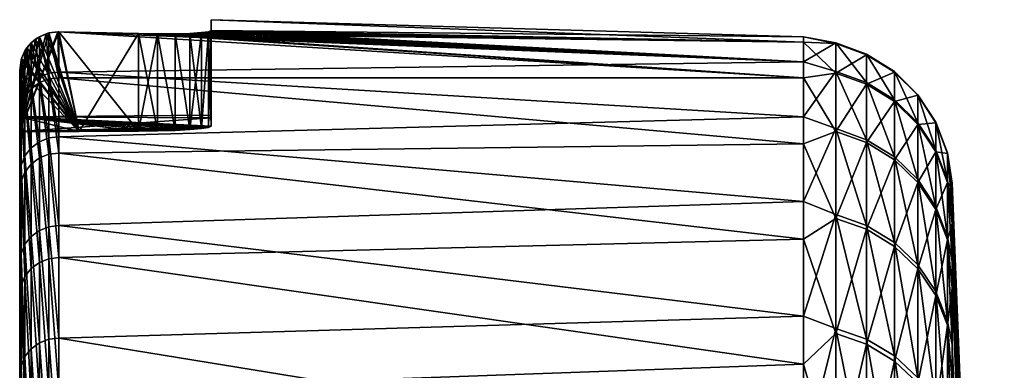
# Model space of a CAD drawing. Header units: metres. Extents: x 59 to 135, y -85 to 87.
# Tile 189 of 210: x 59 to 71.87, y 80.37 to 84.95. Entities that reach past the tile are written whole.
import ezdxf

# ---------------------------------------------------------------- set-up
doc = ezdxf.new("R2010")
doc.units = ezdxf.units.M
doc.layers.add('solid_21_404_502_XXX', color=7, linetype='CONTINUOUS')

msp = doc.modelspace()

# ---------------------------------------------------------------- linework, layer by layer
at = {"layer": 'solid_21_404_502_XXX'}
for points in [[(61.5, 84.947968), (61.5, 84.805374, -4.920016), (61.5, 83.703491)], [(69.240135, 84.724907, -1.858447), (61.5, 84.805374, -4.920016), (61.5, 84.947968)], [(61.5, 84.947968), (61.5, 83.667313, 2.460875), (61.5, 83.558777, 4.920016)], [(61.5, 84.805374, 4.920016), (61.5, 84.947968), (61.5, 83.558777, 4.920016)], [(61.5, 84.947968), (61.5, 83.703491), (61.5, 83.667313, 2.460875)], [(69.240135, 84.654221, 3.927718), (61.5, 84.947968), (61.5, 84.805374, 4.920016)], [(69.240135, 84.654221, 3.927718), (69.240135, 84.724907, -1.858447), (61.5, 84.947968)], [(59.499737, 84.789993, 5.97381), (59.513088, 84.789871, 5.97311), (59, 83.488174, 6)], [(59.381187, 84.775185, 5.980023), (59.499737, 84.789993, 5.97381), (59, 83.488174, 6)], [(59.513088, 84.789871, 5.97311), (59.776146, 83.491089, 5.959324), (59, 83.488174, 6)], [(59.381187, 84.775185, 5.980023), (59.513088, 84.789871, 5.97311), (59.499737, 84.789993, 5.97381)], [(59.513088, 84.191978, 11.692355), (59.513088, 84.789871, 5.97311), (59.381187, 84.775185, 5.980023)], [(59.5, 84.789993, -5.973796), (59.381233, 84.7752, -5.980021), (59.776146, 83.491089, -5.959324)], [(59.513088, 84.263779, -11.163119), (59.381233, 84.7752, -5.980021), (59.5, 84.789993, -5.973796)], [(59.513088, 84.789871, -5.97311), (59.5, 84.789993, -5.973796), (59.776146, 83.491089, -5.959324)], [(59.513088, 84.263779, -11.163119), (59.5, 84.789993, -5.973796), (59.513088, 84.789871, -5.97311)], [(59.513088, 84.789871, -5.97311), (59.776146, 83.491089, -5.959324), (60.552338, 83.49398, -5.918645)], [(60.552338, 84.766411, -5.918645), (59.513088, 84.789871, -5.97311), (60.552338, 83.49398, -5.918645)], [(69.240135, 84.400574, -7.635946), (59.513088, 84.789871, -5.97311), (60.552338, 84.766411, -5.918645)], [(69.240135, 84.400574, -7.635946), (59.513088, 84.263779, -11.163119), (59.513088, 84.789871, -5.97311)], [(59.513088, 84.789871, 5.97311), (60.552338, 84.766411, 5.918645), (59.776146, 83.491089, 5.959324)], [(69.240135, 84.188835, 9.69557), (60.552338, 84.766411, 5.918645), (59.513088, 84.789871, 5.97311)], [(69.240135, 84.188835, 9.69557), (59.513088, 84.789871, 5.97311), (59.513088, 84.191978, 11.692355)], [(61.468052, 84.79129, -5.17077), (61.374329, 84.779121, -5.405349), (61.374371, 83.528793, -5.405274)], [(69.240135, 84.400574, -7.635946), (61.374329, 84.779121, -5.405349), (61.468052, 84.79129, -5.17077)], [(61.374367, 84.779121, 5.405282), (61.468048, 84.79129, 5.170779), (61.374371, 83.528793, 5.405274)], [(69.240135, 84.654221, 3.927718), (61.468048, 84.79129, 5.170779), (61.374367, 84.779121, 5.405282)], [(61.468052, 84.79129, -5.17077), (61.374371, 83.528793, -5.405274), (61.468082, 83.54364, -5.170649)], [(61.468048, 84.79129, 5.170779), (61.468082, 83.54364, 5.170649), (61.374371, 83.528793, 5.405274)], [(61.468048, 84.79129, 5.170779), (61.5, 84.805374, 4.920016), (61.468082, 83.54364, 5.170649)], [(69.240135, 84.654221, 3.927718), (61.5, 84.805374, 4.920016), (61.468048, 84.79129, 5.170779)], [(61.5, 84.805374, -4.920016), (61.468052, 84.79129, -5.17077), (61.5, 83.558777, -4.920016)], [(69.240135, 84.400574, -7.635946), (61.468052, 84.79129, -5.17077), (61.5, 84.805374, -4.920016)], [(61.468052, 84.79129, -5.17077), (61.468082, 83.54364, -5.170649), (61.5, 83.558777, -4.920016)], [(61.468082, 83.54364, 5.170649), (61.5, 84.805374, 4.920016), (61.5, 83.558777, 4.920016)], [(61.5, 83.667313, -2.460875), (61.5, 84.805374, -4.920016), (61.5, 83.558777, -4.920016)], [(61.5, 83.667313, -2.460875), (61.5, 83.703491), (61.5, 84.805374, -4.920016)], [(69.240135, 84.724907, -1.858447), (69.240135, 84.400574, -7.635946), (61.5, 84.805374, -4.920016)], [(59.345436, 84.764854, 5.981896), (59.381187, 84.775185, 5.980023), (59, 83.488174, 6)], [(59.257484, 84.726166, 5.986506), (59.345436, 84.764854, 5.981896), (59, 83.488174, 6)], [(59.206173, 84.693214, 5.989195), (59.257484, 84.726166, 5.986506), (59, 83.488174, 6)], [(59.150898, 84.646294, 5.992092), (59.206173, 84.693214, 5.989195), (59, 83.488174, 6)], [(59.150898, 84.646294, 5.992092), (59.257484, 84.726166, 5.986506), (59.206173, 84.693214, 5.989195)], [(59.257481, 84.127563, 11.701165), (59.257484, 84.726166, 5.986506), (59.150898, 84.646294, 5.992092)], [(59.206329, 84.693329, -5.989187), (59.150898, 84.646294, -5.992092), (59.776146, 83.491089, -5.959324)], [(59.257481, 84.199707, -11.170247), (59.150898, 84.646294, -5.992092), (59.206329, 84.693329, -5.989187)], [(59.257481, 84.726166, -5.986506), (59.206329, 84.693329, -5.989187), (59.776146, 83.491089, -5.959324)], [(59.257481, 84.199707, -11.170247), (59.206329, 84.693329, -5.989187), (59.257481, 84.726166, -5.986506)], [(59.34565, 84.764923, -5.981885), (59.257481, 84.726166, -5.986506), (59.776146, 83.491089, -5.959324)], [(59.381157, 84.248825, -11.168223), (59.257481, 84.726166, -5.986506), (59.34565, 84.764923, -5.981885)], [(59.257481, 84.199707, -11.170247), (59.257481, 84.726166, -5.986506), (59.381157, 84.248825, -11.168223)], [(59.257481, 84.127563, 11.701165), (59.381157, 84.176857, 11.698313), (59.257484, 84.726166, 5.986506)], [(59.257484, 84.726166, 5.986506), (59.381187, 84.775185, 5.980023), (59.345436, 84.764854, 5.981896)], [(59.381157, 84.176857, 11.698313), (59.381187, 84.775185, 5.980023), (59.257484, 84.726166, 5.986506)], [(59.381233, 84.7752, -5.980021), (59.34565, 84.764923, -5.981885), (59.776146, 83.491089, -5.959324)], [(59.381157, 84.248825, -11.168223), (59.34565, 84.764923, -5.981885), (59.381233, 84.7752, -5.980021)], [(59.513088, 84.263779, -11.163119), (59.381157, 84.248825, -11.168223), (59.381233, 84.7752, -5.980021)], [(59.381157, 84.176857, 11.698313), (59.513088, 84.191978, 11.692355), (59.381187, 84.775185, 5.980023)], [(59.776146, 83.491089, 5.959324), (60.552338, 84.766411, 5.918645), (60.552338, 83.49398, 5.918645)], [(60.800335, 83.497147, -5.873849), (60.552338, 84.766411, -5.918645), (60.552338, 83.49398, -5.918645)], [(60.800518, 84.763016, -5.873792), (60.552338, 84.766411, -5.918645), (60.800335, 83.497147, -5.873849)], [(69.240135, 84.400574, -7.635946), (60.552338, 84.766411, -5.918645), (60.800518, 84.763016, -5.873792)], [(60.552338, 84.766411, 5.918645), (60.800514, 84.763016, 5.873793), (60.552338, 83.49398, 5.918645)], [(69.240135, 84.188835, 9.69557), (60.800514, 84.763016, 5.873793), (60.552338, 84.766411, 5.918645)], [(60.800514, 84.763016, 5.873793), (60.800335, 83.497147, 5.873849), (60.552338, 83.49398, 5.918645)], [(60.800518, 84.763016, -5.873792), (60.800335, 83.497147, -5.873849), (61.029388, 83.504501, -5.768395)], [(60.800514, 84.763016, 5.873793), (61.029388, 83.504501, 5.768395), (60.800335, 83.497147, 5.873849)], [(60.800514, 84.763016, 5.873793), (61.029461, 84.764244, 5.768351), (61.029388, 83.504501, 5.768395)], [(69.240135, 84.654221, 3.927718), (61.029461, 84.764244, 5.768351), (60.800514, 84.763016, 5.873793)], [(69.240135, 84.188835, 9.69557), (69.240135, 84.654221, 3.927718), (60.800514, 84.763016, 5.873793)], [(61.029549, 84.764244, -5.768297), (60.800518, 84.763016, -5.873792), (61.029388, 83.504501, -5.768395)], [(69.240135, 84.400574, -7.635946), (60.800518, 84.763016, -5.873792), (61.029549, 84.764244, -5.768297)], [(61.029549, 84.764244, -5.768297), (61.029388, 83.504501, -5.768395), (61.224918, 83.515366, -5.608849)], [(61.029461, 84.764244, 5.768351), (61.224918, 83.515366, 5.608849), (61.029388, 83.504501, 5.768395)], [(61.029461, 84.764244, 5.768351), (61.224945, 84.769821, 5.608821), (61.224918, 83.515366, 5.608849)], [(69.240135, 84.654221, 3.927718), (61.224945, 84.769821, 5.608821), (61.029461, 84.764244, 5.768351)], [(61.224957, 84.769821, -5.608809), (61.029549, 84.764244, -5.768297), (61.224918, 83.515366, -5.608849)], [(69.240135, 84.400574, -7.635946), (61.029549, 84.764244, -5.768297), (61.224957, 84.769821, -5.608809)], [(61.374367, 84.779121, 5.405282), (61.374371, 83.528793, 5.405274), (61.224918, 83.515366, 5.608849)], [(61.224945, 84.769821, 5.608821), (61.374367, 84.779121, 5.405282), (61.224918, 83.515366, 5.608849)], [(61.224957, 84.769821, -5.608809), (61.224918, 83.515366, -5.608849), (61.374371, 83.528793, -5.405274)], [(69.240135, 84.654221, 3.927718), (61.374367, 84.779121, 5.405282), (61.224945, 84.769821, 5.608821)], [(61.374329, 84.779121, -5.405349), (61.224957, 84.769821, -5.608809), (61.374371, 83.528793, -5.405274)], [(69.240135, 84.400574, -7.635946), (61.224957, 84.769821, -5.608809), (61.374329, 84.779121, -5.405349)], [(69.664322, 84.644737, -2.718303), (69.240135, 84.400574, -7.635946), (69.240135, 84.724907, -1.858447)], [(69.664322, 84.637276, 2.941412), (69.240135, 84.724907, -1.858447), (69.240135, 84.654221, 3.927718)], [(69.664322, 84.644737, -2.718303), (69.240135, 84.724907, -1.858447), (69.664322, 84.637276, 2.941412)], [(59.095428, 84.581779, 5.994999), (59.150898, 84.646294, 5.992092), (59, 83.488174, 6)], [(59.069019, 84.541245, 5.996383), (59.095428, 84.581779, 5.994999), (59, 83.488174, 6)], [(59.024456, 84.44178, 5.998718), (59.069019, 84.541245, 5.996383), (59, 83.488174, 6)], [(59.068981, 83.942467, 11.697645), (59.069019, 84.541245, 5.996383), (59.024456, 84.44178, 5.998718)], [(59.069019, 84.541245, -5.996383), (59.024498, 84.44191, -5.998716), (59.776146, 83.491089, -5.959324)], [(59.068981, 84.014931, -11.165282), (59.024498, 84.44191, -5.998716), (59.069019, 84.541245, -5.996383)], [(59.068981, 84.014931, -11.165282), (59.069019, 84.541245, -5.996383), (59.150913, 84.119865, -11.169221)], [(59.068981, 83.942467, 11.697645), (59.150913, 84.047562, 11.700912), (59.069019, 84.541245, 5.996383)], [(59.095528, 84.581909, -5.994994), (59.069019, 84.541245, -5.996383), (59.776146, 83.491089, -5.959324)], [(59.150913, 84.119865, -11.169221), (59.069019, 84.541245, -5.996383), (59.095528, 84.581909, -5.994994)], [(59.150913, 84.047562, 11.700912), (59.095428, 84.581779, 5.994999), (59.069019, 84.541245, 5.996383)], [(59.150913, 84.047562, 11.700912), (59.150898, 84.646294, 5.992092), (59.095428, 84.581779, 5.994999)], [(59.150898, 84.646294, -5.992092), (59.095528, 84.581909, -5.994994), (59.776146, 83.491089, -5.959324)], [(59.150913, 84.119865, -11.169221), (59.095528, 84.581909, -5.994994), (59.150898, 84.646294, -5.992092)], [(59.150913, 84.119865, -11.169221), (59.150898, 84.646294, -5.992092), (59.257481, 84.199707, -11.170247)], [(59.150913, 84.047562, 11.700912), (59.257481, 84.127563, 11.701165), (59.150898, 84.646294, 5.992092)], [(69.664322, 84.251808, 8.587991), (69.240135, 84.654221, 3.927718), (69.240135, 84.188835, 9.69557)], [(69.664322, 84.637276, 2.941412), (69.240135, 84.654221, 3.927718), (69.664322, 84.251808, 8.587991)], [(69.664322, 84.274147, -8.365877), (69.240135, 84.400574, -7.635946), (69.664322, 84.644737, -2.718303)], [(69.664322, 84.644737, -2.718303), (70.06707, 84.498756, -2.713615), (70.06707, 84.128815, -8.351449)], [(69.664322, 84.644737, -2.718303), (69.664322, 84.637276, 2.941412), (70.06707, 84.498756, -2.713615)], [(69.664322, 84.274147, -8.365877), (69.664322, 84.644737, -2.718303), (70.06707, 84.128815, -8.351449)], [(69.664322, 84.637276, 2.941412), (70.06707, 84.49131, 2.93634), (70.06707, 84.498756, -2.713615)], [(69.664322, 84.637276, 2.941412), (69.664322, 84.251808, 8.587991), (70.06707, 84.49131, 2.93634)], [(59.017464, 84.418221, 5.999085), (59.024456, 84.44178, 5.998718), (59, 83.488174, 6)], [(59.017467, 84.418228, -5.999084), (59, 84.286888, -6), (59.776146, 83.491089, -5.959324)], [(59.017467, 83.892296, -11.158779), (59, 84.286888, -6), (59.017467, 84.418228, -5.999084)], [(59, 84.286781, 6), (59.017464, 84.418221, 5.999085), (59, 83.488174, 6)], [(59.017467, 83.819687, 11.691672), (59.017464, 84.418221, 5.999085), (59, 84.286781, 6)], [(59.068981, 83.942467, 11.697645), (59.024456, 84.44178, 5.998718), (59.017464, 84.418221, 5.999085)], [(59.068981, 83.942467, 11.697645), (59.017464, 84.418221, 5.999085), (59.017467, 83.819687, 11.691672)], [(59.024498, 84.44191, -5.998716), (59.017467, 84.418228, -5.999084), (59.776146, 83.491089, -5.959324)], [(59.068981, 84.014931, -11.165282), (59.017467, 84.418228, -5.999084), (59.024498, 84.44191, -5.998716)], [(59.017467, 83.892296, -11.158779), (59.017467, 84.418228, -5.999084), (59.068981, 84.014931, -11.165282)], [(69.240135, 84.400574, -7.635946), (69.240135, 83.682716, -13.377844), (59.513088, 84.263779, -11.163119)], [(69.664322, 84.274147, -8.365877), (69.240135, 83.682716, -13.377844), (69.240135, 84.400574, -7.635946)], [(69.664322, 84.251808, 8.587991), (70.06707, 84.106506, 8.57318), (70.06707, 84.49131, 2.93634)], [(70.06707, 84.498756, -2.713615), (70.429466, 84.270401, -2.706281), (70.429466, 83.901451, -8.328879)], [(70.06707, 84.498756, -2.713615), (70.06707, 84.49131, 2.93634), (70.429466, 84.270401, -2.706281)], [(70.06707, 84.128815, -8.351449), (70.06707, 84.498756, -2.713615), (70.429466, 83.901451, -8.328879)], [(70.06707, 84.49131, 2.93634), (70.429466, 84.26297, 2.928404), (70.429466, 84.270401, -2.706281)], [(70.06707, 84.49131, 2.93634), (70.06707, 84.106506, 8.57318), (70.429466, 84.26297, 2.928404)], [(59, 84.286888, -6), (59, 83.488174, -6), (59.776146, 83.491089, -5.959324)], [(59, 83.761658, -11.147238), (59, 83.488174, -6), (59, 84.286888, -6)], [(59.017467, 83.892296, -11.158779), (59, 83.761658, -11.147238), (59, 84.286888, -6)], [(59, -84.156273, 7.615823), (59, 84.286781, 6), (59, 83.488174, 6)], [(59, -84.156273, 7.615823), (59, 83.689133, 11.67921), (59, 84.286781, 6)], [(59.017467, 83.819687, 11.691672), (59, 84.286781, 6), (59, 83.689133, 11.67921)], [(69.664322, 83.527176, -13.976088), (69.240135, 83.682716, -13.377844), (69.664322, 84.274147, -8.365877)], [(69.664322, 84.274147, -8.365877), (70.06707, 84.128815, -8.351449), (70.06707, 83.383125, -13.951984)], [(69.664322, 83.527176, -13.976088), (69.664322, 84.274147, -8.365877), (70.06707, 83.383125, -13.951984)], [(70.429466, 84.270401, -2.706281), (70.734901, 83.970139, -2.696638), (70.734901, 83.602509, -8.299203)], [(70.429466, 84.270401, -2.706281), (70.429466, 84.26297, 2.928404), (70.734901, 83.970139, -2.696638)], [(70.429466, 83.901451, -8.328879), (70.429466, 84.270401, -2.706281), (70.734901, 83.602509, -8.299203)], [(59.150913, 84.119865, -11.169221), (59.257481, 84.199707, -11.170247), (59.257481, 83.356415, -16.311733)], [(59.257481, 84.199707, -11.170247), (59.381157, 84.248825, -11.168223), (59.381157, 83.405296, -16.31411)], [(59.257481, 83.356415, -16.311733), (59.257481, 84.199707, -11.170247), (59.381157, 83.405296, -16.31411)], [(59.257481, 84.127563, 11.701165), (59.381157, 83.193306, 17.362797), (59.381157, 84.176857, 11.698313)], [(59.513088, 84.263779, -11.163119), (59.513088, 83.420311, -16.311081), (59.381157, 84.248825, -11.168223)], [(59.513088, 83.420311, -16.311081), (59.381157, 83.405296, -16.31411), (59.381157, 84.248825, -11.168223)], [(59.381157, 84.176857, 11.698313), (59.513088, 83.208755, 17.358086), (59.513088, 84.191978, 11.692355)], [(59.381157, 84.176857, 11.698313), (59.381157, 83.193306, 17.362797), (59.513088, 83.208755, 17.358086)], [(69.240135, 83.682716, -13.377844), (59.513088, 83.420311, -16.311081), (59.513088, 84.263779, -11.163119)], [(69.240135, 83.330925, 15.418217), (59.513088, 84.191978, 11.692355), (59.513088, 83.208755, 17.358086)], [(69.240135, 83.330925, 15.418217), (69.240135, 84.188835, 9.69557), (59.513088, 84.191978, 11.692355)], [(69.664322, 84.251808, 8.587991), (69.240135, 84.188835, 9.69557), (69.664322, 83.490044, 14.196213)], [(69.664322, 83.490044, 14.196213), (69.240135, 84.188835, 9.69557), (69.240135, 83.330925, 15.418217)], [(69.664322, 84.251808, 8.587991), (69.664322, 83.490044, 14.196213), (70.06707, 84.106506, 8.57318)], [(70.06707, 84.106506, 8.57318), (70.429466, 83.879204, 8.550011), (70.429466, 84.26297, 2.928404)], [(70.429466, 84.26297, 2.928404), (70.734901, 83.962738, 2.91797), (70.734901, 83.970139, -2.696638)], [(70.429466, 84.26297, 2.928404), (70.429466, 83.879204, 8.550011), (70.734901, 83.962738, 2.91797)], [(59.017467, 83.892296, -11.158779), (59.068981, 84.014931, -11.165282), (59.068981, 83.172913, -16.29228)], [(59.068981, 84.014931, -11.165282), (59.150913, 84.119865, -11.169221), (59.150913, 83.277092, -16.304264)], [(59.068981, 83.942467, 11.697645), (59.150913, 83.064247, 17.35611), (59.150913, 84.047562, 11.700912)], [(59.068981, 83.172913, -16.29228), (59.068981, 84.014931, -11.165282), (59.150913, 83.277092, -16.304264)], [(59.150913, 84.047562, 11.700912), (59.257481, 83.143997, 17.362057), (59.257481, 84.127563, 11.701165)], [(59.150913, 83.277092, -16.304264), (59.150913, 84.119865, -11.169221), (59.257481, 83.356415, -16.311733)], [(59.150913, 84.047562, 11.700912), (59.150913, 83.064247, 17.35611), (59.257481, 83.143997, 17.362057)], [(59.257481, 84.127563, 11.701165), (59.257481, 83.143997, 17.362057), (59.381157, 83.193306, 17.362797)], [(69.664322, 83.490044, 14.196213), (70.06707, 83.346062, 14.17173), (70.06707, 84.106506, 8.57318)], [(70.06707, 84.128815, -8.351449), (70.429466, 83.901451, -8.328879), (70.429466, 83.157784, -13.914279)], [(70.06707, 83.383125, -13.951984), (70.06707, 84.128815, -8.351449), (70.429466, 83.157784, -13.914279)], [(70.06707, 84.106506, 8.57318), (70.06707, 83.346062, 14.17173), (70.429466, 83.879204, 8.550011)], [(59.017467, 83.051216, -16.276686), (59, 83.761658, -11.147238), (59.017467, 83.892296, -11.158779)], [(59.068981, 83.942467, 11.697645), (59.017467, 83.819687, 11.691672), (59.068981, 82.959671, 17.345448)], [(59.017467, 83.051216, -16.276686), (59.017467, 83.892296, -11.158779), (59.068981, 83.172913, -16.29228)], [(59.068981, 83.942467, 11.697645), (59.068981, 82.959671, 17.345448), (59.150913, 83.064247, 17.35611)], [(70.429466, 83.879204, 8.550011), (70.734901, 83.580338, 8.519547), (70.734901, 83.962738, 2.91797)], [(70.429466, 83.901451, -8.328879), (70.734901, 83.602509, -8.299203), (70.734901, 82.861488, -13.864701)], [(70.429466, 83.157784, -13.914279), (70.429466, 83.901451, -8.328879), (70.734901, 82.861488, -13.864701)], [(70.734901, 83.970139, -2.696638), (70.969337, 83.611748, -2.685129), (70.969337, 83.245689, -8.263782)], [(70.734901, 83.970139, -2.696638), (70.734901, 83.962738, 2.91797), (70.969337, 83.611748, -2.685129)], [(70.734901, 83.602509, -8.299203), (70.734901, 83.970139, -2.696638), (70.969337, 83.245689, -8.263782)], [(70.734901, 83.962738, 2.91797), (70.969337, 83.604378, 2.905516), (70.969337, 83.611748, -2.685129)], [(70.734901, 83.962738, 2.91797), (70.734901, 83.580338, 8.519547), (70.969337, 83.604378, 2.905516)], [(59.017467, 82.837646, 17.330896), (59.017467, 83.819687, 11.691672), (59, 83.689133, 11.67921)], [(59, 83.761658, -11.147238), (59, -83.945526, -9.665577), (59, 83.488174, -6)], [(59, 83.761658, -11.147238), (59, -83.090164, -15.372021), (59, -83.945526, -9.665577)], [(59, 83.761658, -11.147238), (59, 82.92157, -16.257021), (59, -83.090164, -15.372021)], [(59.017467, 83.051216, -16.276686), (59, 82.92157, -16.257021), (59, 83.761658, -11.147238)], [(59.068981, 82.959671, 17.345448), (59.017467, 83.819687, 11.691672), (59.017467, 82.837646, 17.330896)], [(70.06707, 83.346062, 14.17173), (70.429466, 83.120819, 14.13343), (70.429466, 83.879204, 8.550011)], [(70.429466, 83.879204, 8.550011), (70.429466, 83.120819, 14.13343), (70.734901, 83.580338, 8.519547)], [(59, 83.679565, 2.001526), (61.5, 83.667313, 2.460875), (61.5, 83.703491)], [(59, 83.679565, -2.001526), (61.5, 83.703491), (61.5, 83.667313, -2.460875)], [(59, 83.679565, 2.001526), (61.5, 83.703491), (59, 83.679565, -2.001526)], [(59, -83.440346, 13.341134), (59, 82.708168, 17.309969), (59, 83.689133, 11.67921)], [(59.017467, 82.837646, 17.330896), (59, 83.689133, 11.67921), (59, 82.708168, 17.309969)], [(59, -84.156273, 7.615823), (59, -83.440346, 13.341134), (59, 83.689133, 11.67921)], [(59, 83.679565, -2.001526), (60.552338, 83.49398, -5.918645), (59.776146, 83.491089, -5.959324)], [(59, 83.679565, -2.001526), (60.800335, 83.497147, -5.873849), (60.552338, 83.49398, -5.918645)], [(59, 83.679565, -2.001526), (59.776146, 83.491089, -5.959324), (59, 83.488174, -6)], [(59, -84.409454, -3.914168), (59, 83.679565, -2.001526), (59, 83.488174, -6)], [(59, 83.679565, -2.001526), (61.5, 83.558777, -4.920016), (61.468082, 83.54364, -5.170649)], [(59, 83.679565, -2.001526), (61.5, 83.667313, -2.460875), (61.5, 83.558777, -4.920016)], [(59, 83.679565, -2.001526), (61.468082, 83.54364, -5.170649), (61.374371, 83.528793, -5.405274)], [(59, 83.679565, -2.001526), (61.374371, 83.528793, -5.405274), (61.224918, 83.515366, -5.608849)], [(59, 83.679565, -2.001526), (61.224918, 83.515366, -5.608849), (61.029388, 83.504501, -5.768395)], [(59, 83.679565, -2.001526), (61.029388, 83.504501, -5.768395), (60.800335, 83.497147, -5.873849)], [(59, 83.679565, 2.001526), (59, 83.488174, 6), (61.5, 83.667313, 2.460875)], [(59, -84.156273, 7.615823), (59, 83.488174, 6), (59, 83.679565, 2.001526)], [(59, -84.479797, 1.855262), (59, 83.679565, 2.001526), (59, 83.679565, -2.001526)], [(59, -84.409454, -3.914168), (59, -84.479797, 1.855262), (59, 83.679565, -2.001526)], [(59, -84.479797, 1.855262), (59, -84.156273, 7.615823), (59, 83.679565, 2.001526)], [(59, 83.488174, 6), (61.5, 83.558777, 4.920016), (61.5, 83.667313, 2.460875)], [(69.240135, 83.682716, -13.377844), (69.240135, 82.574699, -19.057367), (59.513088, 83.420311, -16.311081)], [(69.664322, 83.527176, -13.976088), (69.240135, 82.574699, -19.057367), (69.240135, 83.682716, -13.377844)], [(59, 83.488174, 6), (61.468082, 83.54364, 5.170649), (61.5, 83.558777, 4.920016)], [(59, 83.488174, 6), (61.374371, 83.528793, 5.405274), (61.468082, 83.54364, 5.170649)], [(59, 83.488174, 6), (61.224918, 83.515366, 5.608849), (61.374371, 83.528793, 5.405274)], [(59, 83.488174, 6), (61.029388, 83.504501, 5.768395), (61.224918, 83.515366, 5.608849)], [(59, 83.488174, 6), (60.800335, 83.497147, 5.873849), (61.029388, 83.504501, 5.768395)], [(69.664322, 82.40715, -19.523878), (69.240135, 82.574699, -19.057367), (69.664322, 83.527176, -13.976088)], [(69.664322, 83.527176, -13.976088), (70.06707, 83.383125, -13.951984), (70.06707, 82.26503, -19.490208)], [(69.664322, 82.40715, -19.523878), (69.664322, 83.527176, -13.976088), (70.06707, 82.26503, -19.490208)], [(70.429466, 83.120819, 14.13343), (70.734901, 82.824654, 14.083072), (70.734901, 83.580338, 8.519547)], [(70.734901, 83.580338, 8.519547), (70.969337, 83.223618, 8.483185), (70.969337, 83.604378, 2.905516)], [(70.734901, 83.602509, -8.299203), (70.969337, 83.245689, -8.263782), (70.969337, 82.507828, -13.805527)], [(70.734901, 82.861488, -13.864701), (70.734901, 83.602509, -8.299203), (70.969337, 82.507828, -13.805527)], [(70.734901, 83.580338, 8.519547), (70.734901, 82.824654, 14.083072), (70.969337, 83.223618, 8.483185)], [(70.969337, 83.611748, -2.685129), (71.122032, 83.211678, -2.672281), (71.122032, 82.847366, -8.224241)], [(70.969337, 83.611748, -2.685129), (70.969337, 83.604378, 2.905516), (71.122032, 83.211678, -2.672281)], [(70.969337, 83.245689, -8.263782), (70.969337, 83.611748, -2.685129), (71.122032, 82.847366, -8.224241)], [(70.969337, 83.604378, 2.905516), (71.122032, 83.204346, 2.891614), (71.122032, 83.211678, -2.672281)], [(70.969337, 83.604378, 2.905516), (70.969337, 83.223618, 8.483185), (71.122032, 83.204346, 2.891614)], [(59.776146, 83.491089, 5.959324), (60.800335, 83.497147, 5.873849), (59, 83.488174, 6)], [(59, -83.945526, -9.665577), (59, -84.409454, -3.914168), (59, 83.488174, -6)], [(59.257481, 83.356415, -16.311733), (59.381157, 83.405296, -16.31411), (59.381157, 82.247765, -21.398577)], [(59.513088, 83.420311, -16.311081), (59.513088, 82.262642, -21.39761), (59.381157, 83.405296, -16.31411)], [(59.513088, 82.262642, -21.39761), (59.381157, 82.247765, -21.398577), (59.381157, 83.405296, -16.31411)], [(69.240135, 82.574699, -19.057367), (59.513088, 82.262642, -21.39761), (59.513088, 83.420311, -16.311081)], [(59.776146, 83.491089, 5.959324), (60.552338, 83.49398, 5.918645), (60.800335, 83.497147, 5.873849)], [(69.664322, 83.490044, 14.196213), (69.240135, 83.330925, 15.418217), (69.664322, 82.3554, 19.741032)], [(69.664322, 83.490044, 14.196213), (69.664322, 82.3554, 19.741032), (70.06707, 83.346062, 14.17173)], [(70.06707, 83.383125, -13.951984), (70.429466, 83.157784, -13.914279), (70.429466, 82.042709, -19.437534)], [(70.06707, 82.26503, -19.490208), (70.06707, 83.383125, -13.951984), (70.429466, 82.042709, -19.437534)], [(59.068981, 83.172913, -16.29228), (59.150913, 83.277092, -16.304264), (59.150913, 82.121162, -21.377993)], [(59.150913, 83.277092, -16.304264), (59.257481, 83.356415, -16.311733), (59.257481, 82.199478, -21.391844)], [(59.150913, 82.121162, -21.377993), (59.150913, 83.277092, -16.304264), (59.257481, 82.199478, -21.391844)], [(59.257481, 82.199478, -21.391844), (59.257481, 83.356415, -16.311733), (59.381157, 82.247765, -21.398577)], [(69.240135, 82.08448, 21.068975), (69.240135, 83.330925, 15.418217), (59.513088, 83.208755, 17.358086)], [(69.664322, 82.3554, 19.741032), (69.240135, 83.330925, 15.418217), (69.240135, 82.08448, 21.068975)], [(69.664322, 82.3554, 19.741032), (70.06707, 82.213371, 19.706985), (70.06707, 83.346062, 14.17173)], [(70.06707, 83.346062, 14.17173), (70.06707, 82.213371, 19.706985), (70.429466, 83.120819, 14.13343)], [(70.969337, 83.245689, -8.263782), (71.122032, 82.847366, -8.224241), (71.122032, 82.113045, -13.73947)], [(70.969337, 82.507828, -13.805527), (70.969337, 83.245689, -8.263782), (71.122032, 82.113045, -13.73947)], [(59.017467, 83.051216, -16.276686), (59.068981, 83.172913, -16.29228), (59.068981, 82.018326, -21.358049)], [(59.068981, 82.018326, -21.358049), (59.068981, 83.172913, -16.29228), (59.150913, 82.121162, -21.377993)], [(59.150913, 83.064247, 17.35611), (59.257481, 81.779953, 22.943497), (59.257481, 83.143997, 17.362057)], [(59.257481, 83.143997, 17.362057), (59.381157, 81.829033, 22.947821), (59.381157, 83.193306, 17.362797)], [(59.257481, 83.143997, 17.362057), (59.257481, 81.779953, 22.943497), (59.381157, 81.829033, 22.947821)], [(59.381157, 83.193306, 17.362797), (59.513088, 81.844704, 22.944374), (59.513088, 83.208755, 17.358086)], [(59.381157, 83.193306, 17.362797), (59.381157, 81.829033, 22.947821), (59.513088, 81.844704, 22.944374)], [(69.240135, 82.08448, 21.068975), (59.513088, 83.208755, 17.358086), (59.513088, 81.844704, 22.944374)], [(70.06707, 82.213371, 19.706985), (70.429466, 81.991188, 19.653727), (70.429466, 83.120819, 14.13343)], [(70.429466, 83.157784, -13.914279), (70.734901, 82.861488, -13.864701), (70.734901, 81.750389, -19.368277)], [(70.429466, 82.042709, -19.437534), (70.429466, 83.157784, -13.914279), (70.734901, 81.750389, -19.368277)], [(70.429466, 83.120819, 14.13343), (70.429466, 81.991188, 19.653727), (70.734901, 82.824654, 14.083072)], [(70.734901, 82.824654, 14.083072), (70.969337, 82.471153, 14.022965), (70.969337, 83.223618, 8.483185)], [(70.969337, 83.223618, 8.483185), (71.122032, 82.825401, 8.442594), (71.122032, 83.204346, 2.891614)], [(70.969337, 83.223618, 8.483185), (70.969337, 82.471153, 14.022965), (71.122032, 82.825401, 8.442594)], [(71.185867, 82.813622, -1.816579), (71.122032, 83.211678, -2.672281), (71.122032, 83.204346, 2.891614)], [(71.185867, 82.496567, -7.463828), (71.122032, 82.847366, -8.224241), (71.122032, 83.211678, -2.672281)], [(71.185867, 82.813622, -1.816579), (71.185867, 82.496567, -7.463828), (71.122032, 83.211678, -2.672281)], [(71.185867, 82.744537, 3.83911), (71.122032, 83.204346, 2.891614), (71.122032, 82.825401, 8.442594)], [(71.185867, 82.744537, 3.83911), (71.185867, 82.813622, -1.816579), (71.122032, 83.204346, 2.891614)], [(59.017467, 81.898224, -21.333462), (59, 82.92157, -16.257021), (59.017467, 83.051216, -16.276686)], [(59.017467, 81.898224, -21.333462), (59.017467, 83.051216, -16.276686), (59.068981, 82.018326, -21.358049)], [(59.068981, 82.959671, 17.345448), (59.150913, 81.700867, 22.931892), (59.150913, 83.064247, 17.35611)], [(59.150913, 83.064247, 17.35611), (59.150913, 81.700867, 22.931892), (59.257481, 81.779953, 22.943497)], [(59, 82.92157, -16.257021), (59, -81.847366, -21.006769), (59, -83.090164, -15.372021)], [(59, 82.92157, -16.257021), (59, 81.770096, -21.305588), (59, -81.847366, -21.006769)], [(59.017467, 81.898224, -21.333462), (59, 81.770096, -21.305588), (59, 82.92157, -16.257021)], [(59.068981, 82.959671, 17.345448), (59.017467, 82.837646, 17.330896), (59.068981, 81.597336, 22.913893)], [(59.068981, 82.959671, 17.345448), (59.068981, 81.597336, 22.913893), (59.150913, 81.700867, 22.931892)], [(70.734901, 82.861488, -13.864701), (70.969337, 82.507828, -13.805527), (70.969337, 81.401474, -19.285612)], [(70.734901, 81.750389, -19.368277), (70.734901, 82.861488, -13.864701), (70.969337, 81.401474, -19.285612)], [(59.017467, 81.476654, 22.890839), (59.017467, 82.837646, 17.330896), (59, 82.708168, 17.309969)], [(59.068981, 81.597336, 22.913893), (59.017467, 82.837646, 17.330896), (59.017467, 81.476654, 22.890839)], [(70.429466, 81.991188, 19.653727), (70.734901, 81.699051, 19.5837), (70.734901, 82.824654, 14.083072)], [(70.734901, 82.824654, 14.083072), (70.734901, 81.699051, 19.5837), (70.969337, 82.471153, 14.022965)], [(70.969337, 82.471153, 14.022965), (71.122032, 82.076538, 13.955867), (71.122032, 82.825401, 8.442594)], [(71.185867, 81.794891, -13.076248), (71.122032, 82.113045, -13.73947), (71.122032, 82.847366, -8.224241)], [(71.185867, 82.496567, -7.463828), (71.185867, 81.794891, -13.076248), (71.122032, 82.847366, -8.224241)], [(71.185867, 82.289642, 9.476862), (71.122032, 82.825401, 8.442594), (71.122032, 82.076538, 13.955867)], [(71.185867, 82.289642, 9.476862), (71.185867, 82.744537, 3.83911), (71.122032, 82.825401, 8.442594)], [(71.802467, 67.305504, 0.067288), (71.185867, 82.496567, -7.463828), (71.185867, 82.813622, -1.816579)], [(71.802467, 67.305504, 0.067288), (71.185867, 82.813622, -1.816579), (71.185867, 82.744537, 3.83911)], [(71.769859, 67.88961, 6.658643), (71.185867, 82.744537, 3.83911), (71.185867, 82.289642, 9.476862)], [(71.769859, 67.88961, 6.658643), (71.802467, 67.305504, 0.067288), (71.185867, 82.744537, 3.83911)], [(59, -82.335327, 19.004444), (59, 81.348885, 22.861198), (59, 82.708168, 17.309969)], [(59.017467, 81.476654, 22.890839), (59, 82.708168, 17.309969), (59, 81.348885, 22.861198)], [(59, -83.440346, 13.341134), (59, -82.335327, 19.004444), (59, 82.708168, 17.309969)], [(69.240135, 82.574699, -19.057367), (69.240135, 81.081673, -24.648037), (59.513088, 82.262642, -21.39761)], [(69.664322, 82.40715, -19.523878), (69.240135, 81.081673, -24.648037), (69.240135, 82.574699, -19.057367)], [(70.734901, 81.699051, 19.5837), (70.969337, 81.350357, 19.500116), (70.969337, 82.471153, 14.022965)], [(70.969337, 82.507828, -13.805527), (71.122032, 82.113045, -13.73947), (71.122032, 81.011978, -19.193333)], [(70.969337, 81.401474, -19.285612), (70.969337, 82.507828, -13.805527), (71.122032, 81.011978, -19.193333)], [(70.969337, 82.471153, 14.022965), (70.969337, 81.350357, 19.500116), (71.122032, 82.076538, 13.955867)], [(71.829399, 66.230194, -6.461968), (71.185867, 81.794891, -13.076248), (71.185867, 82.496567, -7.463828)], [(71.802467, 67.305504, 0.067288), (71.829399, 66.230194, -6.461968), (71.185867, 82.496567, -7.463828)], [(69.664322, 80.919075, -24.984468), (69.240135, 81.081673, -24.648037), (69.664322, 82.40715, -19.523878)], [(69.664322, 82.3554, 19.741032), (69.240135, 82.08448, 21.068975), (69.664322, 80.852936, 25.197681)], [(69.664322, 82.40715, -19.523878), (70.06707, 82.26503, -19.490208), (70.06707, 80.779526, -24.941381)], [(69.664322, 80.919075, -24.984468), (69.664322, 82.40715, -19.523878), (70.06707, 80.779526, -24.941381)], [(69.664322, 82.3554, 19.741032), (69.664322, 80.852936, 25.197681), (70.06707, 82.213371, 19.706985)], [(59.257481, 82.199478, -21.391844), (59.381157, 82.247765, -21.398577), (59.381157, 80.780579, -26.402483)], [(59.513088, 82.262642, -21.39761), (59.513088, 80.795128, -26.403542), (59.381157, 82.247765, -21.398577)], [(59.513088, 80.795128, -26.403542), (59.381157, 80.780579, -26.402483), (59.381157, 82.247765, -21.398577)], [(69.240135, 81.081673, -24.648037), (59.513088, 80.795128, -26.403542), (59.513088, 82.262642, -21.39761)], [(69.664322, 80.852936, 25.197681), (70.06707, 80.713501, 25.154224), (70.06707, 82.213371, 19.706985)], [(70.06707, 82.26503, -19.490208), (70.429466, 82.042709, -19.437534), (70.429466, 80.561218, -24.873976)], [(70.06707, 80.779526, -24.941381), (70.06707, 82.26503, -19.490208), (70.429466, 80.561218, -24.873976)], [(70.06707, 82.213371, 19.706985), (70.06707, 80.713501, 25.154224), (70.429466, 81.991188, 19.653727)], [(71.185867, 81.451065, 15.070404), (71.185867, 82.289642, 9.476862), (71.122032, 82.076538, 13.955867)], [(71.731758, 67.979248, 13.275191), (71.185867, 82.289642, 9.476862), (71.185867, 81.451065, 15.070404)], [(71.731758, 67.979248, 13.275191), (71.769859, 67.88961, 6.658643), (71.185867, 82.289642, 9.476862)], [(59.068981, 82.018326, -21.358049), (59.150913, 82.121162, -21.377993), (59.150913, 80.65641, -26.371332)], [(59.150913, 82.121162, -21.377993), (59.257481, 82.199478, -21.391844), (59.257481, 80.733238, -26.391459)], [(59.150913, 80.65641, -26.371332), (59.150913, 82.121162, -21.377993), (59.257481, 80.733238, -26.391459)], [(59.257481, 80.733238, -26.391459), (59.257481, 82.199478, -21.391844), (59.381157, 80.780579, -26.402483)], [(69.240135, 80.455322, 26.621502), (69.240135, 82.08448, 21.068975), (59.513088, 81.844704, 22.944374)], [(69.664322, 80.852936, 25.197681), (69.240135, 82.08448, 21.068975), (69.240135, 80.455322, 26.621502)], [(71.185867, 80.711853, -18.62768), (71.122032, 81.011978, -19.193333), (71.122032, 82.113045, -13.73947)], [(71.185867, 81.794891, -13.076248), (71.185867, 80.711853, -18.62768), (71.122032, 82.113045, -13.73947)], [(59.017467, 81.898224, -21.333462), (59.068981, 82.018326, -21.358049), (59.068981, 80.555504, -26.343554)], [(59.068981, 80.555504, -26.343554), (59.068981, 82.018326, -21.358049), (59.150913, 80.65641, -26.371332)], [(70.06707, 80.713501, 25.154224), (70.429466, 80.495369, 25.086246), (70.429466, 81.991188, 19.653727)], [(70.429466, 82.042709, -19.437534), (70.734901, 81.750389, -19.368277), (70.734901, 80.27417, -24.785349)], [(70.429466, 80.561218, -24.873976), (70.429466, 82.042709, -19.437534), (70.734901, 80.27417, -24.785349)], [(70.429466, 81.991188, 19.653727), (70.429466, 80.495369, 25.086246), (70.734901, 81.699051, 19.5837)], [(70.969337, 81.350357, 19.500116), (71.122032, 80.961105, 19.406811), (71.122032, 82.076538, 13.955867)], [(71.185867, 81.451065, 15.070404), (71.122032, 82.076538, 13.955867), (71.122032, 80.961105, 19.406811)], [(59.017467, 80.437637, -26.310116), (59, 81.770096, -21.305588), (59.017467, 81.898224, -21.333462)], [(59.017467, 80.437637, -26.310116), (59.017467, 81.898224, -21.333462), (59.068981, 80.555504, -26.343554)], [(59.257481, 81.779953, 22.943497), (59.381157, 80.090271, 28.427826), (59.381157, 81.829033, 22.947821)], [(59.381157, 81.829033, 22.947821), (59.513088, 80.106071, 28.42565), (59.513088, 81.844704, 22.944374)], [(59.381157, 81.829033, 22.947821), (59.381157, 80.090271, 28.427826), (59.513088, 80.106071, 28.42565)], [(69.240135, 80.455322, 26.621502), (59.513088, 81.844704, 22.944374), (59.513088, 80.106071, 28.42565)], [(59, 81.770096, -21.305588), (59, 80.311546, -26.27416), (59, -81.847366, -21.006769)], [(59.017467, 80.437637, -26.310116), (59, 80.311546, -26.27416), (59, 81.770096, -21.305588)], [(59.068981, 81.597336, 22.913893), (59.150913, 79.963661, 28.40275), (59.150913, 81.700867, 22.931892)], [(59.150913, 81.700867, 22.931892), (59.257481, 80.041687, 28.419949), (59.257481, 81.779953, 22.943497)], [(59.150913, 81.700867, 22.931892), (59.150913, 79.963661, 28.40275), (59.257481, 80.041687, 28.419949)], [(59.257481, 81.779953, 22.943497), (59.257481, 80.041687, 28.419949), (59.381157, 80.090271, 28.427826)], [(70.429466, 80.495369, 25.086246), (70.734901, 80.208557, 24.996861), (70.734901, 81.699051, 19.5837)], [(70.734901, 81.750389, -19.368277), (70.969337, 81.401474, -19.285612), (70.969337, 79.931557, -24.679564)], [(70.734901, 80.27417, -24.785349), (70.734901, 81.750389, -19.368277), (70.969337, 79.931557, -24.679564)], [(70.734901, 81.699051, 19.5837), (70.734901, 80.208557, 24.996861), (70.969337, 81.350357, 19.500116)], [(71.850502, 64.669693, -12.892568), (71.185867, 80.711853, -18.62768), (71.185867, 81.794891, -13.076248)], [(71.829399, 66.230194, -6.461968), (71.850502, 64.669693, -12.892568), (71.185867, 81.794891, -13.076248)], [(59.068981, 81.597336, 22.913893), (59.017467, 81.476654, 22.890839), (59.068981, 79.861687, 28.377504)], [(59.068981, 81.597336, 22.913893), (59.068981, 79.861687, 28.377504), (59.150913, 79.963661, 28.40275)], [(59.017467, 79.742935, 28.346066), (59.017467, 81.476654, 22.890839), (59, 81.348885, 22.861198)], [(59.068981, 79.861687, 28.377504), (59.017467, 81.476654, 22.890839), (59.017467, 79.742935, 28.346066)], [(71.185867, 80.232727, 20.593672), (71.185867, 81.451065, 15.070404), (71.122032, 80.961105, 19.406811)], [(71.731758, 67.979248, 13.275191), (71.185867, 81.451065, 15.070404), (71.185867, 80.232727, 20.593672)], [(59, -80.846359, 24.579268), (59, 79.617409, 28.308016), (59, 81.348885, 22.861198)], [(59.017467, 79.742935, 28.346066), (59, 81.348885, 22.861198), (59, 79.617409, 28.308016)], [(59, -82.335327, 19.004444), (59, -80.846359, 24.579268), (59, 81.348885, 22.861198)], [(70.734901, 80.208557, 24.996861), (70.969337, 79.866226, 24.890173), (70.969337, 81.350357, 19.500116)], [(70.969337, 81.401474, -19.285612), (71.122032, 81.011978, -19.193333), (71.122032, 79.549095, -24.561476)], [(70.969337, 79.931557, -24.679564), (70.969337, 81.401474, -19.285612), (71.122032, 79.549095, -24.561476)], [(70.969337, 81.350357, 19.500116), (70.969337, 79.866226, 24.890173), (71.122032, 80.961105, 19.406811)], [(69.240135, 81.081673, -24.648037), (69.240135, 79.210617, -30.123787), (59.513088, 80.795128, -26.403542)], [(69.664322, 80.919075, -24.984468), (69.240135, 79.210617, -30.123787), (69.240135, 81.081673, -24.648037)], [(70.969337, 79.866226, 24.890173), (71.122032, 79.484077, 24.771078), (71.122032, 80.961105, 19.406811)], [(71.185867, 79.252495, -24.092255), (71.122032, 79.549095, -24.561476), (71.122032, 81.011978, -19.193333)], [(71.185867, 80.711853, -18.62768), (71.185867, 79.252495, -24.092255), (71.122032, 81.011978, -19.193333)], [(71.185867, 80.232727, 20.593672), (71.122032, 80.961105, 19.406811), (71.122032, 79.484077, 24.771078)], [(69.664322, 79.069595, -30.333473), (69.240135, 79.210617, -30.123787), (69.664322, 80.919075, -24.984468)], [(69.664322, 80.852936, 25.197681), (69.240135, 80.455322, 26.621502), (69.664322, 78.989365, 30.541792)], [(69.664322, 80.919075, -24.984468), (70.06707, 80.779526, -24.941381), (70.06707, 78.933235, -30.28116)], [(69.664322, 79.069595, -30.333473), (69.664322, 80.919075, -24.984468), (70.06707, 78.933235, -30.28116)], [(69.664322, 80.852936, 25.197681), (69.664322, 78.989365, 30.541792), (70.06707, 80.713501, 25.154224)], [(59.150913, 80.65641, -26.371332), (59.257481, 80.733238, -26.391459), (59.257481, 78.963219, -31.291771)], [(59.257481, 80.733238, -26.391459), (59.381157, 80.780579, -26.402483), (59.381157, 79.009277, -31.306988)], [(59.257481, 78.963219, -31.291771), (59.257481, 80.733238, -26.391459), (59.381157, 79.009277, -31.306988)], [(59.513088, 80.795128, -26.403542), (59.513088, 79.0233, -31.310026), (59.381157, 80.780579, -26.402483)], [(59.513088, 79.0233, -31.310026), (59.381157, 79.009277, -31.306988), (59.381157, 80.780579, -26.402483)], [(69.240135, 79.210617, -30.123787), (59.513088, 79.0233, -31.310026), (59.513088, 80.795128, -26.403542)], [(69.664322, 78.989365, 30.541792), (70.06707, 78.853134, 30.48912), (70.06707, 80.713501, 25.154224)], [(70.06707, 80.779526, -24.941381), (70.429466, 80.561218, -24.873976), (70.429466, 78.719917, -30.199326)], [(70.06707, 78.933235, -30.28116), (70.06707, 80.779526, -24.941381), (70.429466, 78.719917, -30.199326)], [(70.06707, 80.713501, 25.154224), (70.06707, 78.853134, 30.48912), (70.429466, 80.495369, 25.086246)], [(71.865662, 62.632751, -19.188507), (71.185867, 79.252495, -24.092255), (71.185867, 80.711853, -18.62768)], [(71.850502, 64.669693, -12.892568), (71.865662, 62.632751, -19.188507), (71.185867, 80.711853, -18.62768)], [(59.017467, 80.437637, -26.310116), (59.068981, 80.555504, -26.343554), (59.068981, 78.789948, -31.230055)], [(59.068981, 80.555504, -26.343554), (59.150913, 80.65641, -26.371332), (59.150913, 78.888351, -31.265501)], [(59.068981, 78.789948, -31.230055), (59.068981, 80.555504, -26.343554), (59.150913, 78.888351, -31.265501)], [(59.150913, 78.888351, -31.265501), (59.150913, 80.65641, -26.371332), (59.257481, 78.963219, -31.291771)], [(70.429466, 80.561218, -24.873976), (70.734901, 80.27417, -24.785349), (70.734901, 78.43943, -30.091722)], [(70.429466, 78.719917, -30.199326), (70.429466, 80.561218, -24.873976), (70.734901, 78.43943, -30.091722)], [(59.017467, 78.674942, -31.187954), (59, 80.311546, -26.27416), (59.017467, 80.437637, -26.310116)], [(59.017467, 78.674942, -31.187954), (59.017467, 80.437637, -26.310116), (59.068981, 78.789948, -31.230055)], [(69.240135, 78.45105, 32.049908), (69.240135, 80.455322, 26.621502), (59.513088, 80.106071, 28.42565)], [(69.664322, 78.989365, 30.541792), (69.240135, 80.455322, 26.621502), (69.240135, 78.45105, 32.049908)], [(70.06707, 78.853134, 30.48912), (70.429466, 78.640038, 30.406723), (70.429466, 80.495369, 25.086246)], [(70.429466, 80.495369, 25.086246), (70.429466, 78.640038, 30.406723), (70.734901, 80.208557, 24.996861)]]:
    msp.add_3dface(points, dxfattribs=at)

doc.saveas('drawing.dxf')
